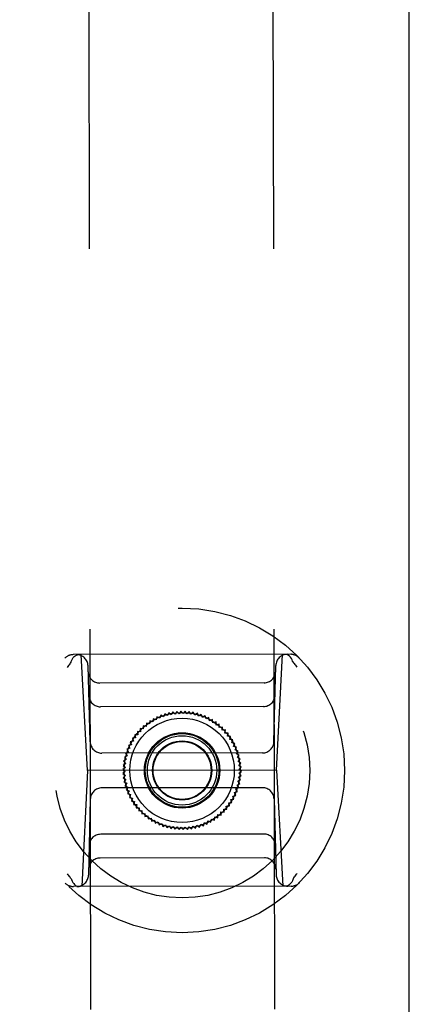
# Model space of a CAD drawing. Header units: inches. Extents: x 0 to 235, y 0 to 152.
# Tile 22 of 93: x 79.55 to 80.87, y 49.39 to 52.74. Entities that reach past the tile are written whole.
import ezdxf

# ---------------------------------------------------------------- set-up
doc = ezdxf.new("R2010")
doc.units = ezdxf.units.IN
doc.header["$LTSCALE"] = 12.916347
doc.header["$MEASUREMENT"] = 0
doc.linetypes.add('HIDDEN', pattern=[0.2, 0.1, -0.1])
doc.linetypes.add('PHANTOM', pattern=[0.8, 0.45, -0.05, 0.1, -0.05, 0.1, -0.05])
for name, color, linetype in [('02___PRT_ALL_AXES', 7, 'CONTINUOUS'), ('AVAILABLE_DOOR_SPACE', 7, 'CONTINUOUS'), ('DEFAULT_2', 8, 'HIDDEN')]:
    doc.layers.add(name, color=color, linetype=linetype)

msp = doc.modelspace()

# ---------------------------------------------------------------- linework, layer by layer
at = {"layer": '02___PRT_ALL_AXES', "color": 8, "linetype": 'HIDDEN'}
for p, q in [((79.7496, 76.4978), (79.7963, 46.9979)), ((80.3746, 76.4988), (80.4213, 46.9989))]:
    msp.add_line(p, q, dxfattribs=at)
at = {"layer": 'AVAILABLE_DOOR_SPACE', "color": 4, "linetype": 'PHANTOM'}
msp.add_line((80.8748, 47.0606), (80.8748, 70.4846), dxfattribs=at)
at = {"layer": 'DEFAULT_2', "color": 8, "linetype": 'HIDDEN'}
for p, q in [((80.4724, 50.5802), (79.7338, 50.579)), ((79.7829, 50.1854), (79.7616, 50.579)), ((80.4246, 50.1864), (80.4446, 50.5801)), ((79.7917, 50.2828), (79.7846, 50.5407)), ((80.4154, 50.2838), (80.4218, 50.5417)), ((80.382, 50.4836), (79.8245, 50.4827)), ((80.38, 50.4028), (79.8268, 50.402)), ((80.006, 50.3616), (80.0042, 50.351)), ((80.0159, 50.3575), (80.006, 50.3616)), ((80.0185, 50.368), (80.0159, 50.3575)), ((80.0281, 50.3632), (80.0185, 50.368)), ((80.0314, 50.3735), (80.0281, 50.3632)), ((80.0407, 50.3681), (80.0314, 50.3735)), ((80.0446, 50.3781), (80.0407, 50.3681)), ((80.0535, 50.372), (80.0446, 50.3781)), ((80.0582, 50.3818), (80.0535, 50.372)), ((80.0666, 50.3751), (80.0582, 50.3818)), ((80.072, 50.3845), (80.0666, 50.3751)), ((80.0799, 50.3772), (80.072, 50.3845)), ((80.0859, 50.3862), (80.0799, 50.3772)), ((80.0933, 50.3784), (80.0859, 50.3862)), ((80.0999, 50.3869), (80.0933, 50.3784)), ((80.1068, 50.3787), (80.0999, 50.3869)), ((80.1139, 50.3867), (80.1068, 50.3787)), ((80.1202, 50.378), (80.1139, 50.3867)), ((80.1279, 50.3855), (80.1202, 50.378)), ((80.1336, 50.3764), (80.1279, 50.3855)), ((80.1418, 50.3834), (80.1336, 50.3764)), ((80.1468, 50.3738), (80.1418, 50.3834)), ((80.1555, 50.3802), (80.1468, 50.3738)), ((80.1598, 50.3704), (80.1555, 50.3802)), ((80.1689, 50.3761), (80.1598, 50.3704)), ((80.1726, 50.366), (80.1689, 50.3761)), ((80.182, 50.3711), (80.1726, 50.366)), ((80.185, 50.3608), (80.182, 50.3711)), ((80.1948, 50.3652), (80.185, 50.3608)), ((80.197, 50.3547), (80.1948, 50.3652)), ((79.972, 50.3267), (79.9613, 50.3279)), ((79.9613, 50.3279), (79.9625, 50.3172)), ((79.9822, 50.3355), (79.9716, 50.3374)), ((79.9716, 50.3374), (79.972, 50.3267)), ((79.9825, 50.3463), (79.9822, 50.3355)), ((79.9929, 50.3436), (79.9825, 50.3463)), ((79.9939, 50.3544), (79.9929, 50.3436)), ((80.0042, 50.351), (79.9939, 50.3544)), ((80.207, 50.3584), (80.197, 50.3547)), ((80.2085, 50.3478), (80.207, 50.3584)), ((80.2188, 50.3508), (80.2085, 50.3478)), ((80.2195, 50.3401), (80.2188, 50.3508)), ((80.23, 50.3424), (80.2195, 50.3401)), ((80.23, 50.3316), (80.23, 50.3424)), ((80.2407, 50.3332), (80.23, 50.3316)), ((80.2399, 50.3224), (80.2407, 50.3332)), ((79.9456, 50.2962), (79.9349, 50.2951)), ((79.9349, 50.2951), (79.9383, 50.2849)), ((79.9537, 50.307), (79.9429, 50.3067)), ((79.9429, 50.3067), (79.9456, 50.2962)), ((79.9625, 50.3172), (79.9518, 50.3176)), ((79.9518, 50.3176), (79.9537, 50.307)), ((80.2506, 50.3233), (80.2399, 50.3224)), ((80.2491, 50.3126), (80.2506, 50.3233)), ((80.2598, 50.3127), (80.2491, 50.3126)), ((80.2576, 50.3022), (80.2598, 50.3127)), ((80.2683, 50.3015), (80.2576, 50.3022)), ((80.2653, 50.2911), (80.2683, 50.3015)), ((79.9261, 50.2609), (79.9159, 50.2576)), ((79.9318, 50.2731), (79.9213, 50.2706)), ((79.9213, 50.2706), (79.9261, 50.2609)), ((79.9383, 50.2849), (79.9277, 50.2831)), ((79.9277, 50.2831), (79.9318, 50.2731)), ((80.276, 50.2897), (80.2653, 50.2911)), ((80.2722, 50.2796), (80.276, 50.2897)), ((80.2828, 50.2775), (80.2722, 50.2796)), ((80.2784, 50.2676), (80.2828, 50.2775)), ((80.2887, 50.2647), (80.2784, 50.2676)), ((80.2836, 50.2553), (80.2887, 50.2647)), ((80.3761, 50.2454), (79.8312, 50.2445)), ((79.9174, 50.2355), (79.9077, 50.2308)), ((79.9077, 50.2308), (79.9144, 50.2224)), ((79.9213, 50.2484), (79.9113, 50.2444)), ((79.9113, 50.2444), (79.9174, 50.2355)), ((79.9159, 50.2576), (79.9213, 50.2484)), ((80.2938, 50.2516), (80.2836, 50.2553)), ((80.288, 50.2425), (80.2938, 50.2516)), ((80.2979, 50.2382), (80.288, 50.2425)), ((80.2916, 50.2295), (80.2979, 50.2382)), ((80.3011, 50.2246), (80.2916, 50.2295)), ((79.9112, 50.1957), (79.9027, 50.1891)), ((79.9123, 50.2091), (79.9034, 50.2031)), ((79.9034, 50.2031), (79.9112, 50.1957)), ((79.9144, 50.2224), (79.9051, 50.217)), ((79.9051, 50.217), (79.9123, 50.2091)), ((80.2941, 50.2163), (80.3011, 50.2246)), ((80.3033, 50.2107), (80.2941, 50.2163)), ((80.2958, 50.203), (80.3033, 50.2107)), ((80.3046, 50.1967), (80.2958, 50.203)), ((80.2965, 50.1895), (80.3046, 50.1967)), ((79.7829, 50.1854), (79.7629, 49.7916)), ((80.4246, 50.1864), (79.7829, 50.1854)), ((79.9027, 50.1891), (79.911, 50.1822)), ((79.911, 50.1822), (79.9029, 50.175)), ((79.9029, 50.175), (79.9117, 50.1688)), ((79.9117, 50.1688), (79.9042, 50.161)), ((79.9042, 50.161), (79.9133, 50.1554)), ((80.2952, 50.1627), (80.3041, 50.1687)), ((80.3024, 50.1547), (80.2952, 50.1627)), ((80.2963, 50.1761), (80.3048, 50.1827)), ((80.3041, 50.1687), (80.2963, 50.1761)), ((80.3048, 50.1827), (80.2965, 50.1895)), ((80.4246, 50.1864), (80.4459, 49.7927)), ((80.3763, 50.1272), (79.8314, 50.1264)), ((79.9133, 50.1554), (79.9064, 50.1472)), ((79.9064, 50.1472), (79.9159, 50.1422)), ((79.9159, 50.1422), (79.9096, 50.1335)), ((79.9096, 50.1335), (79.9194, 50.1292)), ((79.9194, 50.1292), (79.9137, 50.1201)), ((80.2862, 50.1234), (80.2962, 50.1274)), ((80.2901, 50.1363), (80.2998, 50.1409)), ((80.2962, 50.1274), (80.2901, 50.1363)), ((80.2931, 50.1494), (80.3024, 50.1547)), ((80.2998, 50.1409), (80.2931, 50.1494)), ((79.9137, 50.1201), (79.9238, 50.1165)), ((79.9238, 50.1165), (79.9187, 50.107)), ((79.9187, 50.107), (79.9291, 50.1041)), ((79.9291, 50.1041), (79.9247, 50.0943)), ((79.9247, 50.0943), (79.9352, 50.0921)), ((79.9352, 50.0921), (79.9315, 50.082)), ((80.2757, 50.0986), (80.2861, 50.1012)), ((80.2798, 50.0886), (80.2757, 50.0986)), ((80.2814, 50.1108), (80.2916, 50.1141)), ((80.2861, 50.1012), (80.2814, 50.1108)), ((80.2916, 50.1141), (80.2862, 50.1234)), ((79.7921, 50.088), (79.7857, 49.83)), ((79.9315, 50.082), (79.9422, 50.0806)), ((79.9422, 50.0806), (79.9392, 50.0703)), ((79.9392, 50.0703), (79.9499, 50.0696)), ((79.9499, 50.0696), (79.9477, 50.0591)), ((79.9477, 50.0591), (79.9584, 50.0591)), ((79.9584, 50.0591), (79.9569, 50.0485)), ((80.2538, 50.0648), (80.2645, 50.0651)), ((80.2557, 50.0542), (80.2538, 50.0648)), ((80.2619, 50.0755), (80.2726, 50.0766)), ((80.2645, 50.0651), (80.2619, 50.0755)), ((80.2692, 50.0868), (80.2798, 50.0886)), ((80.2726, 50.0766), (80.2692, 50.0868)), ((80.4157, 50.089), (80.4229, 49.831)), ((79.9569, 50.0485), (79.9676, 50.0493)), ((79.9676, 50.0493), (79.9668, 50.0386)), ((79.9668, 50.0386), (79.9774, 50.0401)), ((79.9774, 50.0401), (79.9775, 50.0294)), ((79.9775, 50.0294), (79.9879, 50.0317)), ((79.9879, 50.0317), (79.9886, 50.0209)), ((80.2135, 50.0174), (80.2146, 50.0281)), ((80.2146, 50.0281), (80.225, 50.0254)), ((80.225, 50.0254), (80.2253, 50.0362)), ((80.2253, 50.0362), (80.2359, 50.0343)), ((80.2355, 50.0451), (80.2462, 50.0439)), ((80.2359, 50.0343), (80.2355, 50.0451)), ((80.245, 50.0546), (80.2557, 50.0542)), ((80.2462, 50.0439), (80.245, 50.0546)), ((79.9886, 50.0209), (79.999, 50.024)), ((79.999, 50.024), (80.0004, 50.0133)), ((80.0004, 50.0133), (80.0105, 50.0171)), ((80.0105, 50.0171), (80.0127, 50.0065)), ((80.0127, 50.0065), (80.0225, 50.011)), ((80.0225, 50.011), (80.0255, 50.0006)), ((80.0255, 50.0006), (80.0349, 50.0057)), ((80.0349, 50.0057), (80.0386, 49.9956)), ((80.0386, 49.9956), (80.0477, 50.0014)), ((80.0477, 50.0014), (80.052, 49.9915)), ((80.052, 49.9915), (80.0607, 49.9979)), ((80.0607, 49.9979), (80.0657, 49.9884)), ((80.0657, 49.9884), (80.0739, 49.9954)), ((80.0739, 49.9954), (80.0795, 49.9862)), ((80.0795, 49.9862), (80.0872, 49.9938)), ((80.0872, 49.9938), (80.0935, 49.985)), ((80.0935, 49.985), (80.1007, 49.9931)), ((80.1007, 49.9931), (80.1076, 49.9848)), ((80.1076, 49.9848), (80.1141, 49.9933)), ((80.1141, 49.9933), (80.1216, 49.9856)), ((80.1216, 49.9856), (80.1275, 49.9945)), ((80.1275, 49.9945), (80.1355, 49.9873)), ((80.1355, 49.9873), (80.1408, 49.9967)), ((80.1408, 49.9967), (80.1493, 49.99)), ((80.1493, 49.99), (80.1539, 49.9997)), ((80.1539, 49.9997), (80.1628, 49.9936)), ((80.1628, 49.9936), (80.1668, 50.0037)), ((80.1668, 50.0037), (80.1761, 49.9982)), ((80.1761, 49.9982), (80.1794, 50.0085)), ((80.1794, 50.0085), (80.189, 50.0037)), ((80.189, 50.0037), (80.1916, 50.0142)), ((80.1916, 50.0142), (80.2015, 50.0101)), ((80.2015, 50.0101), (80.2033, 50.0207)), ((80.2033, 50.0207), (80.2135, 50.0174)), ((80.3807, 49.9698), (79.8275, 49.9689)), ((80.3829, 49.8891), (79.8255, 49.8882)), ((80.4737, 49.7928), (79.735, 49.7916))]:
    msp.add_line(p, q, dxfattribs=at)
for points in [[(79.7275, 50.5554), (79.7294, 50.5604), (79.7317, 50.565), (79.7345, 50.5691), (79.7377, 50.5726), (79.7412, 50.5753), (79.7449, 50.5774), (79.7489, 50.5786), (79.7528, 50.579)], [(80.4788, 50.5566), (80.4769, 50.5616), (80.4745, 50.5662), (80.4717, 50.5703), (80.4685, 50.5737), (80.465, 50.5765), (80.4613, 50.5785), (80.4574, 50.5797), (80.4534, 50.5801)], [(79.7265, 50.5534), (79.7243, 50.5505), (79.7222, 50.5476), (79.72, 50.5446), (79.7179, 50.5417), (79.7158, 50.5387), (79.7137, 50.5357)], [(79.7265, 50.5534), (79.7267, 50.5537), (79.7269, 50.554), (79.7271, 50.5543), (79.7273, 50.5547), (79.7274, 50.555), (79.7275, 50.5554)], [(80.4798, 50.5546), (80.4796, 50.5549), (80.4794, 50.5552), (80.4792, 50.5555), (80.479, 50.5559), (80.4789, 50.5562), (80.4788, 50.5566)], [(80.4798, 50.5546), (80.482, 50.5517), (80.4842, 50.5488), (80.4863, 50.5458), (80.4884, 50.5429), (80.4905, 50.5399), (80.4926, 50.5369)], [(79.7277, 49.8172), (79.7255, 49.8201), (79.7233, 49.823), (79.7212, 49.8259), (79.7191, 49.8289), (79.7169, 49.8318), (79.7148, 49.8348)], [(80.481, 49.8184), (80.4832, 49.8213), (80.4853, 49.8242), (80.4874, 49.8271), (80.4896, 49.8301), (80.4917, 49.833), (80.4938, 49.836)], [(79.7277, 49.8172), (79.7279, 49.8169), (79.7281, 49.8166), (79.7283, 49.8162), (79.7284, 49.8159), (79.7286, 49.8155), (79.7287, 49.8152)], [(79.7287, 49.8152), (79.7306, 49.8102), (79.7329, 49.8055), (79.7358, 49.8015), (79.7389, 49.798), (79.7424, 49.7953), (79.7462, 49.7932), (79.7501, 49.792), (79.7541, 49.7916)], [(80.48, 49.8163), (80.4781, 49.8113), (80.4757, 49.8067), (80.4729, 49.8026), (80.4698, 49.7992), (80.4663, 49.7964), (80.4625, 49.7944), (80.4586, 49.7931), (80.4546, 49.7927)], [(80.481, 49.8184), (80.4808, 49.8181), (80.4806, 49.8177), (80.4804, 49.8174), (80.4802, 49.8171), (80.4801, 49.8167), (80.48, 49.8163)]]:
    msp.add_lwpolyline(points, dxfattribs=at)
for radius in [0.5512, 0.4331, 0.1969, 0.1772, 0.128, 0.125, 0.1179, 0.1004, 0.0984]:
    msp.add_circle((80.1037, 50.1859), radius, dxfattribs=at)
for centre, start, end in [((79.7339, 50.5396), 90.0907, 136.2777), ((79.7452, 50.5396), 1.5907, 90.0907), ((80.4611, 50.5408), 90.0907, 178.5907), ((80.4725, 50.5408), 43.9038, 90.0907), ((79.8245, 50.522), 181.5907, 270.0907), ((80.3819, 50.5229), 270.0907, 358.5907), ((79.8267, 50.4413), 181.5907, 270.0907), ((80.3799, 50.4422), 270.0907, 358.5907), ((79.8311, 50.2839), 181.5907, 270.0907), ((80.3761, 50.2847), 270.0907, 358.5907), ((79.8314, 50.087), 90.0907, 178.5907), ((80.3764, 50.0879), 1.5907, 90.0907), ((79.8275, 49.9295), 90.0907, 178.5907), ((80.3808, 49.9304), 1.5907, 90.0907), ((79.8256, 49.8488), 90.0907, 178.5907), ((80.383, 49.8497), 1.5907, 90.0907), ((79.7464, 49.831), 270.0907, 358.5907), ((80.4623, 49.8321), 181.5907, 270.0907), ((79.735, 49.831), 223.9038, 270.0907), ((80.4736, 49.8321), 270.0907, 316.2777)]:
    msp.add_arc(centre, 0.0394, start, end, dxfattribs=at)

doc.saveas('drawing.dxf')
